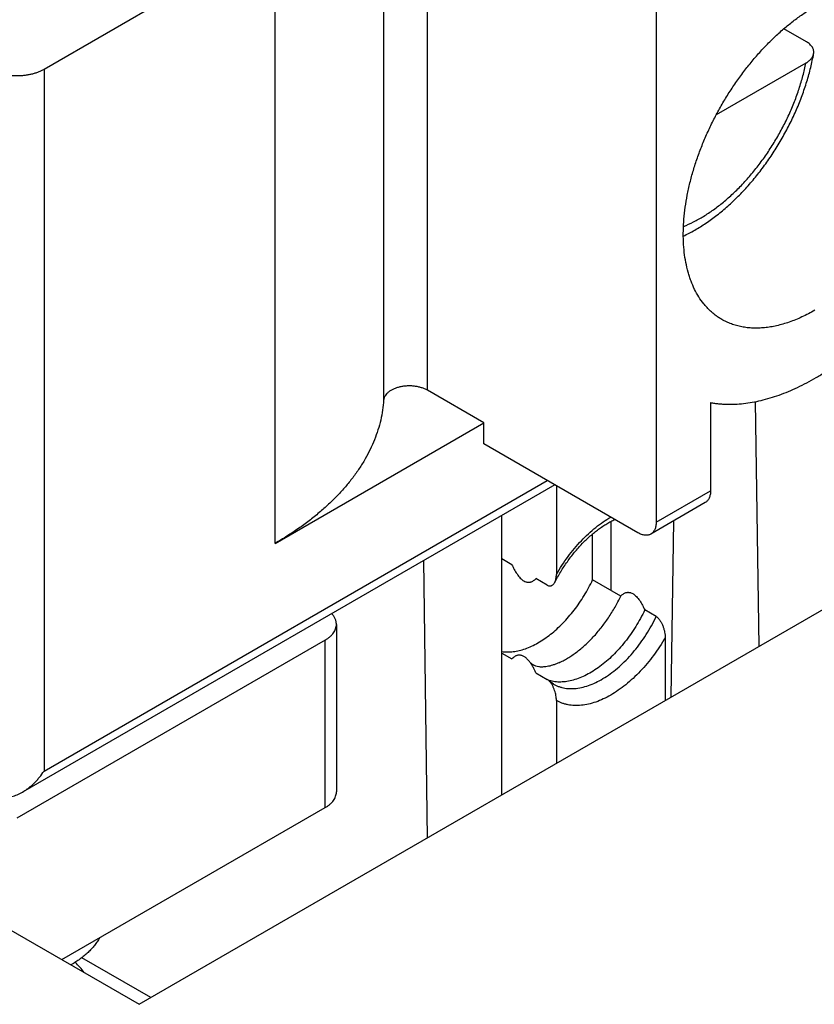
# Model space of a CAD drawing. Header units: inches. Extents: x 0 to 34, y 0 to 22.
# Tile 67 of 78: x 28.081 to 28.325, y 14.572 to 14.874. Entities that reach past the tile are written whole.
import ezdxf

# ---------------------------------------------------------------- set-up
doc = ezdxf.new("R2010")
doc.units = ezdxf.units.IN
doc.header["$LTSCALE"] = 1.87
doc.header["$MEASUREMENT"] = 0
doc.layers.get('0').update_dxf_attribs({"linetype": 'CONTINUOUS'})

msp = doc.modelspace()

# ---------------------------------------------------------------- linework, layer by layer
at = {"color": 7, "linetype": 'CONTINUOUS'}
for p, q in [((28.205819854, 14.7606306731), (28.205819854, 14.9470687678)), ((28.1923843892, 14.9440361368), (28.1923843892, 14.7575980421)), ((28.2760270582, 14.9226042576), (28.2760270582, 14.7200939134)), ((28.1590354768, 14.9000629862), (28.088114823, 14.8591142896)), ((28.1590354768, 14.7136248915), (28.1590354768, 14.9000629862)), ((28.3221693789, 14.8676037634), (28.3152367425, 14.8716065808)), ((28.117351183, 14.5721340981), (28.6201764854, 14.8624591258)), ((28.088114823, 14.8591142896), (28.088114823, 14.6437461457)), ((28.3220139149, 14.8610844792), (28.2945057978, 14.8452016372)), ((28.2231332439, 14.7506341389), (28.205819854, 14.7606306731)), ((28.292730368, 14.7568318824), (28.292730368, 14.7297381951)), ((28.3064851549, 14.7571310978), (28.3075791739, 14.6819693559)), ((28.1590354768, 14.7136248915), (28.2231332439, 14.7506341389)), ((28.2231332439, 14.744205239), (28.2231332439, 14.7506341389)), ((28.2704592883, 14.7168797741), (28.2231332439, 14.744205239)), ((28.2449244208, 14.7316232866), (28.0815267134, 14.6372794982)), ((28.088114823, 14.6437461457), (28.2426185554, 14.7329546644)), ((28.2454043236, 14.7313461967), (28.2454043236, 14.704093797)), ((28.2760270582, 14.7200939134), (28.292730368, 14.7297381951)), ((28.2910997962, 14.7261339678), (28.2743964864, 14.7164896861)), ((28.2287010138, 14.6364260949), (28.2287010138, 14.7222560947)), ((28.2621076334, 14.7203521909), (28.2621076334, 14.6992080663)), ((28.2806654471, 14.6664297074), (28.2814402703, 14.7205566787)), ((28.2565398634, 14.7024228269), (28.2565398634, 14.7165276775)), ((28.2045717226, 14.7083241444), (28.2057542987, 14.6231769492)), ((28.2317632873, 14.7070814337), (28.2287010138, 14.7088495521)), ((28.2426204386, 14.7008126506), (28.2391287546, 14.7028287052)), ((28.2651699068, 14.697439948), (28.2565398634, 14.7024228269)), ((27.8943063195, 14.7009174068), (28.117351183, 14.5721340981)), ((28.2760270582, 14.6911711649), (28.2725353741, 14.6931872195)), ((28.1778746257, 14.6887565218), (28.1778746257, 14.6373253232)), ((28.174415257, 14.6839343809), (28.0797631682, 14.6292834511)), ((28.174415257, 14.6325031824), (28.174415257, 14.6839343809)), ((28.2788109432, 14.6846752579), (28.2788109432, 14.6653589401)), ((28.2287010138, 14.6799195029), (28.2317632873, 14.6781513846)), ((28.2391287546, 14.6738986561), (28.2426204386, 14.6718826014)), ((28.2431541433, 14.6714752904), (28.2426204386, 14.6718826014)), ((28.2445592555, 14.6704207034), (28.243154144, 14.6714752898)), ((28.2454043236, 14.6653866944), (28.2454043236, 14.6460703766)), ((28.0936054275, 14.5858445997), (28.174415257, 14.6325031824)), ((28.1209189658, 14.5741940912), (28.0997009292, 14.5864451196))]:
    msp.add_line(p, q, dxfattribs=at)
for centre, radius, start, end in [((28.2461711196, 14.681423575), 0.0103407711, 252.3457930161, 253.138490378), ((28.2461860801, 14.6814727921), 0.0103922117, 253.1382620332, 253.6345257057), ((28.0547537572, 14.5449119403), 0.058801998, 38.9619515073, 43.053908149)]:
    msp.add_arc(centre, radius, start, end, dxfattribs=at)
for points, knots in [([(28.2962003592, 14.7823611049), (28.2958500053, 14.7825633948), (28.2951610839, 14.7829910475), (28.2941685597, 14.783698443), (28.2932175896, 14.7844711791), (28.2923095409, 14.7853081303), (28.2914456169, 14.7862081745), (28.2903462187, 14.7874998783), (28.2890873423, 14.7892740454), (28.287784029, 14.791616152), (28.2868755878, 14.793726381), (28.2862496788, 14.7955114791), (28.2856808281, 14.7974006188), (28.2851061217, 14.7998830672), (28.284638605, 14.8030019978), (28.2843881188, 14.8062756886), (28.2843558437, 14.8096864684), (28.2845417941, 14.813216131), (28.2849448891, 14.8168457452), (28.2855628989, 14.8205558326), (28.2863924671, 14.8243264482), (28.2874291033, 14.8281372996), (28.2886672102, 14.8319678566), (28.2901001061, 14.8357974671), (28.2917200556, 14.8396054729), (28.2935183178, 14.8433713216), (28.295485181, 14.8470746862), (28.2976100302, 14.8506955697), (28.2998813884, 14.8542144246), (28.302286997, 14.8576122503), (28.3048138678, 14.8608707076), (28.3074483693, 14.8639722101), (28.3101762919, 14.8669000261), (28.3129829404, 14.8696383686), (28.3158531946, 14.8721724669), (28.3187716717, 14.8744886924), (28.3217225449, 14.8765744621), (28.3237364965, 14.8778259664), (28.3247450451, 14.8784082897)], [0, 0, 0, 0, 0.0106523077, 0.0213334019, 0.0320716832, 0.0428947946, 0.0538292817, 0.0649002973, 0.0875351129, 0.1109744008, 0.1353507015, 0.1479256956, 0.1607692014, 0.1872833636, 0.2149354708, 0.243734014, 0.2736631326, 0.304685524, 0.3367452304, 0.3697701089, 0.4036741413, 0.4383594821, 0.4737183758, 0.5096349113, 0.5459866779, 0.5826463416, 0.6194831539, 0.6563644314, 0.6931570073, 0.7297286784, 0.7659496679, 0.8016941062, 0.8368415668, 0.8712786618, 0.904900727, 0.9376136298, 0.9693356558, 1, 1, 1, 1]), ([(28.3243929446, 14.8639482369), (28.3244225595, 14.864112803), (28.3244516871, 14.8644484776), (28.3243986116, 14.8649547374), (28.3242488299, 14.8654536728), (28.3240044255, 14.8659382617), (28.323668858, 14.8664025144), (28.323246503, 14.8668409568), (28.322742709, 14.8672484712), (28.3223678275, 14.8674891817), (28.3221693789, 14.8676037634)], [0, 0, 0, 0, 0.1099048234, 0.2199345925, 0.3326594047, 0.4504016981, 0.575014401, 0.7077757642, 0.8493809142, 1, 1, 1, 1]), ([(28.2843908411, 14.8079628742), (28.2855797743, 14.8085228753), (28.2879463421, 14.8097626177), (28.2913923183, 14.8119190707), (28.294771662, 14.8143823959), (28.2980669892, 14.8171339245), (28.3012603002, 14.8201538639), (28.3043326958, 14.8234207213), (28.3072649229, 14.826911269), (28.310037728, 14.8306005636), (28.3126322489, 14.8344621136), (28.3150303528, 14.8384681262), (28.3172149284, 14.8425898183), (28.3191701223, 14.846797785), (28.3208815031, 14.8510623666), (28.3223361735, 14.85535417), (28.3235227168, 14.8596441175), (28.3241356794, 14.8625187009), (28.3243929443, 14.8639482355)], [0, 0, 0, 0, 0.0554251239, 0.1125283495, 0.1712954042, 0.2316497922, 0.293458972, 0.3565424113, 0.4206796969, 0.4856190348, 0.5510856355, 0.6167899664, 0.6824359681, 0.7477291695, 0.8123848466, 0.8761362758, 0.938742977, 1, 1, 1, 1]), ([(28.3220139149, 14.8610844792), (28.3221756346, 14.8611778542), (28.3224857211, 14.8613717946), (28.3230461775, 14.8617871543), (28.3235297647, 14.8622509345), (28.3239106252, 14.862759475), (28.3241335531, 14.8631449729), (28.3242981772, 14.8635407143), (28.3243685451, 14.8638126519), (28.3243929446, 14.8639482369)], [0, 0, 0, 0, 0.1459892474, 0.2855512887, 0.5450934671, 0.6658807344, 0.7813179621, 0.8923004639, 1, 1, 1, 1]), ([(28.088114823, 14.8591142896), (28.0878350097, 14.8589527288), (28.0872482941, 14.8586470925), (28.0863171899, 14.8582500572), (28.085323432, 14.8579074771), (28.0842765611, 14.8576226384), (28.0831865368, 14.8573982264), (28.0820637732, 14.8572363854), (28.0809190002, 14.8571386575), (28.0797631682, 14.8571059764), (28.0786073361, 14.8571386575), (28.0774625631, 14.8572363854), (28.0763397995, 14.8573982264), (28.0752497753, 14.8576226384), (28.0742029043, 14.8579074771), (28.0732091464, 14.8582500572), (28.0722780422, 14.8586470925), (28.0716913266, 14.8589527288), (28.0714115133, 14.8591142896)], [0, 0, 0, 0, 0.0558392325, 0.1141799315, 0.1747837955, 0.2373540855, 0.3015492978, 0.3669929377, 0.4332828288, 0.5, 0.5667171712, 0.6330070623, 0.6984507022, 0.7626459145, 0.8252162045, 0.8858200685, 0.9441607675, 1, 1, 1, 1]), ([(28.2844354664, 14.8109332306), (28.285475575, 14.8113433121), (28.2875681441, 14.8122874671), (28.2906449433, 14.8140043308), (28.2937127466, 14.81604253), (28.2967456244, 14.8183846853), (28.2997183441, 14.8210111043), (28.3026059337, 14.8238996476), (28.305384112, 14.8270259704), (28.3080294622, 14.8303636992), (28.3105196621, 14.8338846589), (28.3128336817, 14.8375591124), (28.3149519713, 14.8413560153), (28.3168566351, 14.8452432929), (28.3185315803, 14.8491880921), (28.3199626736, 14.8531571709), (28.3211377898, 14.8571168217), (28.3217532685, 14.8597683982), (28.3220139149, 14.8610844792)], [0, 0, 0, 0, 0.0516532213, 0.1058920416, 0.1626156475, 0.2216567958, 0.282792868, 0.3457556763, 0.41024022, 0.475912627, 0.5424174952, 0.6093848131, 0.6764366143, 0.7431934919, 0.8092810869, 0.8743366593, 0.9380158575, 1, 1, 1, 1]), ([(28.292730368, 14.7568329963), (28.2931307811, 14.7567615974), (28.2939383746, 14.7566333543), (28.2951625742, 14.7564867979), (28.2964046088, 14.7563862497), (28.2976635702, 14.7563308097), (28.2989386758, 14.7563202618), (28.3006704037, 14.7563667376), (28.3037964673, 14.756612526), (28.3074063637, 14.7572581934), (28.3110377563, 14.7582349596), (28.3138326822, 14.7591536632), (28.316653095, 14.760245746), (28.3194925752, 14.7615086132), (28.3223443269, 14.7629392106), (28.3252016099, 14.764534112), (28.3280576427, 14.7662895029), (28.3309056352, 14.7682011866), (28.3337388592, 14.7702646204), (28.3375220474, 14.773238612), (28.3421674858, 14.7773097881), (28.347525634, 14.7826679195), (28.3526674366, 14.7884925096), (28.3575440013, 14.7947281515), (28.3621091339, 14.8013157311), (28.366319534, 14.8081927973), (28.3701350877, 14.8152937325), (28.3724040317, 14.8201591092), (28.373463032, 14.8226139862)], [0, 0, 0, 0, 0.011019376, 0.0221477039, 0.033395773, 0.0447713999, 0.0562820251, 0.0679356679, 0.0916963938, 0.1411788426, 0.1669924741, 0.1935437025, 0.2208446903, 0.2488997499, 0.2777059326, 0.3072536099, 0.337527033, 0.3685048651, 0.4001606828, 0.4324634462, 0.4988555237, 0.5673670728, 0.6376250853, 0.7092193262, 0.7817124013, 0.8546492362, 0.9275662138, 1, 1, 1, 1]), ([(28.3247450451, 14.7851892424), (28.323457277, 14.7844457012), (28.3215032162, 14.7834225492), (28.3188462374, 14.7822647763), (28.3162792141, 14.7812948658), (28.313711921, 14.7805463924), (28.3111657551, 14.7800453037), (28.3093150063, 14.7797994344), (28.3075010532, 14.7796789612), (28.3057281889, 14.7796842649), (28.304000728, 14.7798154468), (28.3023228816, 14.7800723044), (28.3006987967, 14.7804543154), (28.2991324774, 14.7809606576), (28.2976279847, 14.7815900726), (28.2966676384, 14.7820913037), (28.2962003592, 14.7823611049)], [0, 0, 0, 0, 0.1485422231, 0.2199482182, 0.2894195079, 0.4225843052, 0.4864210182, 0.5485093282, 0.6089540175, 0.6678850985, 0.725457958, 0.7818527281, 0.8372727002, 0.891941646, 0.9461000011, 1, 1, 1, 1]), ([(28.205819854, 14.7606306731), (28.2055419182, 14.7607911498), (28.2049469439, 14.7610853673), (28.2039878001, 14.7614359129), (28.202951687, 14.7617034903), (28.2018600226, 14.7618825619), (28.2007351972, 14.761969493), (28.1996004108, 14.7619624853), (28.198479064, 14.7618616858), (28.1973942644, 14.7616691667), (28.1963683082, 14.7613888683), (28.1954221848, 14.7610264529), (28.1945751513, 14.7605891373), (28.1938443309, 14.760085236), (28.1932447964, 14.7595243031), (28.1928581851, 14.7590074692), (28.1926327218, 14.7585784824), (28.1925066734, 14.7582561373), (28.1924214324, 14.7579291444), (28.1923920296, 14.7577080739), (28.1923843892, 14.7575980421)], [0, 0, 0, 0, 0.0620058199, 0.1278877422, 0.1969773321, 0.2684439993, 0.3413477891, 0.4146863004, 0.4874387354, 0.5586091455, 0.627270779, 0.6926136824, 0.75399829, 0.8110184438, 0.8635769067, 0.9119715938, 0.9348619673, 0.9570436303, 0.9786904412, 1, 1, 1, 1]), ([(28.1923843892, 14.7575980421), (28.1923132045, 14.7565728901), (28.1920870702, 14.7545193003), (28.1915009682, 14.7514603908), (28.1906684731, 14.7484209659), (28.1895915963, 14.745408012), (28.1882728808, 14.7424280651), (28.1867153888, 14.7394876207), (28.1849226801, 14.7365930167), (28.1828987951, 14.7337504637), (28.1806482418, 14.7309660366), (28.1781759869, 14.7282456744), (28.1754874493, 14.7255951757), (28.1725884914, 14.7230201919), (28.169485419, 14.7205262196), (28.1661849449, 14.7181185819), (28.1626942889, 14.7158024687), (28.1602742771, 14.7143401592), (28.1590354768, 14.7136248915)], [0, 0, 0, 0, 0.0536827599, 0.107791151, 0.1625436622, 0.2181450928, 0.2747841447, 0.3326305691, 0.3918336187, 0.45252119, 0.5147996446, 0.5787541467, 0.6444493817, 0.7119305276, 0.781224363, 0.8523406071, 0.9252726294, 1, 1, 1, 1]), ([(28.292730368, 14.7297381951), (28.292730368, 14.7295331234), (28.2927138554, 14.7291333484), (28.2926351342, 14.7285544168), (28.2925036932, 14.7280170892), (28.2923205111, 14.7275265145), (28.2920869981, 14.7270874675), (28.2918049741, 14.7267044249), (28.2914770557, 14.7263816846), (28.2912288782, 14.7262084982), (28.2910997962, 14.7261339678)], [0, 0, 0, 0, 0.1486068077, 0.2894993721, 0.4227225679, 0.548642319, 0.6680003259, 0.7819380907, 0.8919871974, 1, 1, 1, 1]), ([(28.2448914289, 14.701662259), (28.2454654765, 14.7027626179), (28.2466875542, 14.7049198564), (28.2487265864, 14.7080037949), (28.2509424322, 14.7108937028), (28.2532986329, 14.7135441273), (28.2553709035, 14.7155429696), (28.257066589, 14.7169839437), (28.258331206, 14.7179670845), (28.2595979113, 14.7188619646), (28.2608602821, 14.7196652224), (28.2621115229, 14.7203739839), (28.2629526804, 14.7207914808), (28.2633697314, 14.7209831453)], [0, 0, 0, 0, 0.1370032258, 0.2734360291, 0.4078067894, 0.5386531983, 0.664564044, 0.7252612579, 0.7842320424, 0.8413263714, 0.8964033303, 0.9493332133, 1, 1, 1, 1]), ([(28.2454043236, 14.704093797), (28.2459510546, 14.7050385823), (28.2470943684, 14.706891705), (28.2489541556, 14.7095549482), (28.2509393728, 14.7120737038), (28.2530310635, 14.7144238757), (28.2552093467, 14.7165831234), (28.2574536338, 14.718530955), (28.2597424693, 14.7202487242), (28.2613203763, 14.7212529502), (28.262111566, 14.7217096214)], [0, 0, 0, 0, 0.1334507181, 0.2660352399, 0.3969194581, 0.5253024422, 0.6504345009, 0.7716357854, 0.8883166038, 1, 1, 1, 1]), ([(28.2760270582, 14.7200939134), (28.2760270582, 14.7198888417), (28.2760105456, 14.7194890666), (28.2759318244, 14.7189101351), (28.2758003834, 14.7183728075), (28.2756172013, 14.7178822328), (28.2753836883, 14.7174431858), (28.2751016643, 14.7170601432), (28.2747737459, 14.7167374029), (28.2745255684, 14.7165642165), (28.2743964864, 14.7164896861)], [0, 0, 0, 0, 0.1486068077, 0.2894993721, 0.4227225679, 0.548642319, 0.6680003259, 0.7819380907, 0.8919871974, 1, 1, 1, 1]), ([(28.2743964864, 14.7164896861), (28.2742673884, 14.7164151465), (28.2739932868, 14.7162867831), (28.2735497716, 14.7161641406), (28.2730769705, 14.7161114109), (28.272579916, 14.7161287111), (28.2720633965, 14.7162153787), (28.2715322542, 14.7163702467), (28.2709914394, 14.7165915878), (28.270636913, 14.7167772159), (28.2704592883, 14.7168797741)], [0, 0, 0, 0, 0.1080099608, 0.2180566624, 0.3319928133, 0.4513502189, 0.577270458, 0.7104951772, 0.8513901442, 1, 1, 1, 1]), ([(28.2317632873, 14.7070814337), (28.2318719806, 14.7068342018), (28.2320990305, 14.7063422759), (28.2324693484, 14.7056172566), (28.2328727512, 14.7049082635), (28.2333115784, 14.7042238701), (28.2337877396, 14.7035768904), (28.2343010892, 14.702986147), (28.2347644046, 14.7025538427), (28.2351508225, 14.7022623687), (28.2355249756, 14.702023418), (28.2359092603, 14.7018420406), (28.2362942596, 14.7017299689), (28.236568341, 14.7016811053), (28.2368338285, 14.7016631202), (28.2370897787, 14.7016733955), (28.2373357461, 14.701709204), (28.2376480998, 14.7017868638), (28.2380176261, 14.7019356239), (28.2384247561, 14.70218121), (28.2387969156, 14.7024807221), (28.2390215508, 14.7027086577), (28.2391287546, 14.7028287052)], [0, 0, 0, 0, 0.0777958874, 0.156025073, 0.2344469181, 0.3126788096, 0.390087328, 0.4656446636, 0.5378325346, 0.5721245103, 0.6049346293, 0.6656376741, 0.6936451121, 0.7202518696, 0.7456734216, 0.770146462, 0.7939015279, 0.8171461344, 0.8627354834, 0.908015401, 0.9536378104, 1, 1, 1, 1]), ([(28.2286966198, 14.6804213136), (28.2292554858, 14.680336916), (28.230413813, 14.6802500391), (28.2321951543, 14.6803582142), (28.2340402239, 14.6806997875), (28.2359329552, 14.6812709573), (28.2378576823, 14.6820661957), (28.2397982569, 14.6830783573), (28.2417383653, 14.6842985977), (28.2436615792, 14.6857163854), (28.2455515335, 14.6873195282), (28.2473920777, 14.6890942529), (28.2491674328, 14.691025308), (28.2508623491, 14.6930960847), (28.252462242, 14.6952887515), (28.2539533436, 14.6975844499), (28.2553227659, 14.6999633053), (28.2561496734, 14.7015968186), (28.2565398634, 14.7024228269)], [0, 0, 0, 0, 0.045150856, 0.0924238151, 0.1421945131, 0.194705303, 0.2500751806, 0.3083140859, 0.3693382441, 0.4329846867, 0.4990242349, 0.5671731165, 0.6371032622, 0.7084515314, 0.780828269, 0.8538252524, 0.9270232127, 1, 1, 1, 1]), ([(28.2426204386, 14.7008126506), (28.2427418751, 14.7007425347), (28.2429295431, 14.700656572), (28.2431868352, 14.70059331), (28.2433677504, 14.7005730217), (28.2435410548, 14.7005767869), (28.2437059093, 14.7006024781), (28.2438619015, 14.7006478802), (28.2440575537, 14.7007316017), (28.2442827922, 14.7008769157), (28.2445185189, 14.7011009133), (28.2447231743, 14.7013652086), (28.2448382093, 14.7015602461), (28.2448914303, 14.7016622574)], [0, 0, 0, 0, 0.1519973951, 0.2212402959, 0.2865647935, 0.3487367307, 0.4085848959, 0.4669001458, 0.5243735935, 0.6387894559, 0.7551790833, 0.8752803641, 1, 1, 1, 1]), ([(28.2448914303, 14.7016622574), (28.2449793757, 14.7018308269), (28.245131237, 14.7021947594), (28.2452887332, 14.7027830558), (28.2453839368, 14.703422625), (28.2454043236, 14.7038659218), (28.2454043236, 14.704093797)], [0, 0, 0, 0, 0.2275597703, 0.469856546, 0.7272665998, 1, 1, 1, 1]), ([(28.2651699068, 14.697439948), (28.2652771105, 14.6975599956), (28.2655017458, 14.6977879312), (28.2658739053, 14.6980874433), (28.2662810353, 14.6983330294), (28.2666505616, 14.6984817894), (28.2669629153, 14.6985594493), (28.2672088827, 14.6985952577), (28.2674648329, 14.6986055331), (28.2677303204, 14.698587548), (28.2680044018, 14.6985386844), (28.2683894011, 14.6984266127), (28.2687736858, 14.6982452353), (28.2691478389, 14.6980062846), (28.2695342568, 14.6977148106), (28.2699975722, 14.6972825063), (28.2705109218, 14.6966917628), (28.270987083, 14.6960447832), (28.2714259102, 14.6953603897), (28.271829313, 14.6946513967), (28.2721996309, 14.6939263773), (28.2724266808, 14.6934344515), (28.2725353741, 14.6931872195)], [0, 0, 0, 0, 0.0463621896, 0.091984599, 0.1372645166, 0.1828538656, 0.2060984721, 0.229853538, 0.2543265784, 0.2797481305, 0.3063548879, 0.3343623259, 0.3950653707, 0.4278754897, 0.4621674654, 0.5343553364, 0.609912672, 0.6873211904, 0.7655530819, 0.8439749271, 0.9222041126, 1, 1, 1, 1]), ([(28.2461302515, 14.67695475), (28.2465874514, 14.6771592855), (28.2475044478, 14.6776054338), (28.2488599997, 14.6783668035), (28.250213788, 14.6792286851), (28.2515600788, 14.6801874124), (28.2528932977, 14.6812389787), (28.2546643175, 14.6827748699), (28.2568066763, 14.6849011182), (28.2592115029, 14.6877151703), (28.2614373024, 14.6907718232), (28.2634467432, 14.6940197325), (28.2646251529, 14.6962867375), (28.2651699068, 14.697439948)], [0, 0, 0, 0, 0.0527154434, 0.1072497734, 0.16355087, 0.2215429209, 0.2811292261, 0.3421947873, 0.4681974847, 0.5983824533, 0.7313912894, 0.8657656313, 1, 1, 1, 1]), ([(28.2725353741, 14.6931872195), (28.2721232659, 14.6923148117), (28.2712472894, 14.6905909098), (28.2697901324, 14.6880858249), (28.2681988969, 14.6856759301), (28.2664889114, 14.6833844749), (28.264676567, 14.6812334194), (28.2627792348, 14.679243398), (28.2608150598, 14.6774334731), (28.2588027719, 14.6758209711), (28.2567614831, 14.6744213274), (28.2547104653, 14.6732479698), (28.252668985, 14.672312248), (28.2506559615, 14.6716234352), (28.2486903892, 14.6711887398), (28.2470863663, 14.6710408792), (28.2458509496, 14.6710586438), (28.2449598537, 14.6711371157), (28.2440949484, 14.6712807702), (28.2435330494, 14.6714208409), (28.2432579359, 14.6715016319)], [0, 0, 0, 0, 0.0741735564, 0.1485592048, 0.2226783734, 0.2960572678, 0.3682367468, 0.4387819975, 0.507292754, 0.5734143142, 0.6368496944, 0.6973733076, 0.7548464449, 0.8092347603, 0.8606273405, 0.9092556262, 0.9326632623, 0.9555392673, 0.9779572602, 1, 1, 1, 1]), ([(28.1778746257, 14.6887565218), (28.1778746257, 14.6889001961), (28.1778587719, 14.6891889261), (28.1777876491, 14.6896194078), (28.1776694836, 14.6900463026), (28.1774469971, 14.6906159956), (28.1770472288, 14.6913133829), (28.176631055, 14.691814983), (28.1763990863, 14.6920571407)], [0, 0, 0, 0, 0.11638354, 0.2336866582, 0.3527932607, 0.4745200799, 0.7283611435, 1, 1, 1, 1]), ([(28.244559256, 14.6704207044), (28.2448228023, 14.6702685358), (28.2453659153, 14.6699877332), (28.2462196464, 14.6696420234), (28.2471109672, 14.6693722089), (28.2480371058, 14.6691790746), (28.2489953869, 14.6690630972), (28.2503298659, 14.6690109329), (28.2520716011, 14.6691479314), (28.2542109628, 14.6696179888), (28.2564052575, 14.6703886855), (28.2586301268, 14.6714504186), (28.2608612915, 14.6727907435), (28.2630740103, 14.6743943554), (28.2652435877, 14.6762430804), (28.2673456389, 14.678315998), (28.2693564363, 14.6805896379), (28.2712532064, 14.6830382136), (28.27301445, 14.6856339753), (28.2746200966, 14.6883472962), (28.2755784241, 14.6902214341), (28.2760270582, 14.6911711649)], [0, 0, 0, 0, 0.0220479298, 0.0442213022, 0.0666421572, 0.0894257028, 0.1126777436, 0.1364926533, 0.1860912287, 0.2387530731, 0.2947627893, 0.3542174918, 0.4170540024, 0.4830759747, 0.5519783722, 0.6233688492, 0.6967864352, 0.7717181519, 0.8476141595, 0.9239019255, 1, 1, 1, 1]), ([(28.2760270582, 14.6911711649), (28.2761480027, 14.691101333), (28.27638606, 14.6909325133), (28.2767123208, 14.690623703), (28.2770165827, 14.6902641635), (28.2772949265, 14.6898693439), (28.2775465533, 14.6894513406), (28.2777721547, 14.6890188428), (28.2779730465, 14.688577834), (28.2782079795, 14.6879883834), (28.2784467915, 14.6872505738), (28.2786534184, 14.6863699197), (28.2787799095, 14.6855131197), (28.2788109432, 14.6849495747), (28.2788109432, 14.6846752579)], [0, 0, 0, 0, 0.057349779, 0.1192223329, 0.1840530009, 0.2504422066, 0.3173912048, 0.3842603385, 0.4506504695, 0.5163077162, 0.6447552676, 0.7686855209, 0.8873525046, 1, 1, 1, 1]), ([(28.174415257, 14.6839343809), (28.1746816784, 14.6840882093), (28.1751886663, 14.6844095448), (28.1758817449, 14.6849460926), (28.1764812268, 14.6855199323), (28.1769811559, 14.6861259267), (28.1773763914, 14.6867586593), (28.1776624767, 14.68741241), (28.1778357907, 14.6880805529), (28.1778746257, 14.6885329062), (28.1778746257, 14.6887565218)], [0, 0, 0, 0, 0.1486032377, 0.2894940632, 0.4227158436, 0.54863546, 0.6679943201, 0.7819336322, 0.8919848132, 1, 1, 1, 1]), ([(28.2788109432, 14.6846752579), (28.2782643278, 14.6837306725), (28.2771212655, 14.6818779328), (28.2752619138, 14.6792152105), (28.2732771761, 14.6766969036), (28.2711860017, 14.6743470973), (28.2690082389, 14.6721881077), (28.2667645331, 14.6702404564), (28.2644760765, 14.6685226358), (28.2621643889, 14.667050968), (28.2598510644, 14.6658394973), (28.2575576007, 14.6648999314), (28.2553050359, 14.6642416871), (28.2531144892, 14.6638718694), (28.2513359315, 14.6638076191), (28.2499720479, 14.6639088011), (28.2489899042, 14.6640571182), (28.2480391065, 14.6642784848), (28.2471219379, 14.6645724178), (28.2462407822, 14.6649381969), (28.2456781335, 14.6652297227), (28.2454043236, 14.6653866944)], [0, 0, 0, 0, 0.0777644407, 0.1550243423, 0.2312938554, 0.3061064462, 0.3790254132, 0.449654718, 0.5176508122, 0.5827357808, 0.6447121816, 0.7034798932, 0.7590549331, 0.811589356, 0.8613895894, 0.8854219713, 0.9089619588, 0.9320937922, 0.9549100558, 0.9775107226, 1, 1, 1, 1]), ([(28.2371095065, 14.6773794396), (28.2369960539, 14.6775218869), (28.2367641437, 14.6777971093), (28.2363957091, 14.6781796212), (28.2360125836, 14.6785186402), (28.2356191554, 14.6788047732), (28.23522149, 14.6790302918), (28.2348265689, 14.6791908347), (28.2344411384, 14.6792864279), (28.2340705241, 14.6793210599), (28.233718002, 14.6793012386), (28.2333848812, 14.6792342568), (28.2330710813, 14.6791269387), (28.2327758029, 14.6789850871), (28.2324979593, 14.6788133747), (28.2321478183, 14.6785484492), (28.2319106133, 14.6783163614), (28.2317632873, 14.6781513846)], [0, 0, 0, 0, 0.0856208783, 0.1690947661, 0.2494911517, 0.3258460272, 0.3974083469, 0.4639051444, 0.525654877, 0.5834408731, 0.6382559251, 0.6910701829, 0.7427015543, 0.7937815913, 0.8447730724, 0.8960060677, 1, 1, 1, 1]), ([(28.2391287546, 14.6738986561), (28.2389937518, 14.6742057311), (28.2387089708, 14.674815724), (28.2382354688, 14.6757089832), (28.237709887, 14.6765713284), (28.2373177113, 14.6771180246), (28.2371095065, 14.6773794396)], [0, 0, 0, 0, 0.249456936, 0.5004195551, 0.7514690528, 1, 1, 1, 1]), ([(28.2461302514, 14.6769547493), (28.2458094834, 14.6768112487), (28.245182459, 14.6765501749), (28.2442558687, 14.6762255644), (28.2433826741, 14.6759787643), (28.2425696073, 14.6758057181), (28.2418221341, 14.6757008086), (28.2411439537, 14.6756569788), (28.2405360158, 14.6756661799), (28.2398530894, 14.6757341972), (28.2392468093, 14.6758731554), (28.2387785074, 14.6760580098), (28.2385424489, 14.6761716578), (28.2383738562, 14.6762632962), (28.2382100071, 14.6763630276), (28.2379932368, 14.6765095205), (28.237599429, 14.6768207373), (28.2372985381, 14.6771420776), (28.2371095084, 14.677379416)], [0, 0, 0, 0, 0.1081894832, 0.2089847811, 0.3021050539, 0.3873684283, 0.4647209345, 0.5342843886, 0.5964014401, 0.6516755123, 0.7454339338, 0.7866186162, 0.8064546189, 0.826066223, 0.8456722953, 0.8654877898, 0.9065846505, 1, 1, 1, 1]), ([(28.2454043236, 14.6653866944), (28.2454043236, 14.6656334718), (28.2453792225, 14.6661392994), (28.2452760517, 14.6669083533), (28.2451075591, 14.6676987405), (28.2448729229, 14.6685013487), (28.2445690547, 14.6693050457), (28.2442540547, 14.6699611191), (28.2439589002, 14.670467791), (28.2437152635, 14.670831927), (28.2434499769, 14.6711713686), (28.2432553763, 14.6713789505), (28.2431541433, 14.6714752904)], [0, 0, 0, 0, 0.1116096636, 0.2286799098, 0.3505950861, 0.4767621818, 0.6065102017, 0.7388039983, 0.805347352, 0.8715783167, 0.9367963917, 1, 1, 1, 1]), ([(28.081526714, 14.637279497), (28.0818591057, 14.6374714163), (28.0825107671, 14.6378827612), (28.0834441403, 14.6385684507), (28.0843353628, 14.6393157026), (28.0851832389, 14.6401167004), (28.0859868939, 14.6409649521), (28.0869973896, 14.6421505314), (28.087687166, 14.643096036), (28.088114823, 14.6437461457)], [0, 0, 0, 0, 0.1236763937, 0.2480405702, 0.3729317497, 0.4981958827, 0.6236854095, 0.7492568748, 1, 1, 1, 1]), ([(28.0746730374, 14.6359856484), (28.0749545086, 14.6359080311), (28.075530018, 14.6357923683), (28.0764096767, 14.6357343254), (28.0772944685, 14.6357827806), (28.0784715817, 14.6359764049), (28.0796220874, 14.6363424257), (28.0807249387, 14.6368386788), (28.0812621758, 14.6371267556), (28.081526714, 14.637279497)], [0, 0, 0, 0, 0.1224254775, 0.245215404, 0.3687180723, 0.4931293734, 0.7446495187, 0.8719179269, 1, 1, 1, 1]), ([(28.174415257, 14.6325031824), (28.1746816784, 14.6326570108), (28.1751886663, 14.6329783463), (28.1758817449, 14.633514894), (28.1764812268, 14.6340887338), (28.1769811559, 14.6346947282), (28.1773763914, 14.6353274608), (28.1776624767, 14.6359812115), (28.1778357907, 14.6366493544), (28.1778746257, 14.6371017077), (28.1778746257, 14.6373253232)], [0, 0, 0, 0, 0.1486032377, 0.2894940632, 0.4227158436, 0.54863546, 0.6679943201, 0.7819336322, 0.8919848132, 1, 1, 1, 1]), ([(28.1051523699, 14.5925050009), (28.1049335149, 14.5921109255), (28.1044530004, 14.5913293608), (28.1036251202, 14.5902018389), (28.1026823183, 14.5891052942), (28.1016281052, 14.5880436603), (28.1004662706, 14.5870205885), (28.0992009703, 14.5860396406), (28.0978367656, 14.5851042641), (28.0968792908, 14.5845221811), (28.0963859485, 14.5842391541)], [0, 0, 0, 0, 0.1109083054, 0.2254131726, 0.3438284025, 0.46638472, 0.5932341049, 0.724455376, 0.8600603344, 1, 1, 1, 1])]:
    msp.add_open_spline(points, degree=3, knots=knots, dxfattribs=at)

doc.saveas('drawing.dxf')
